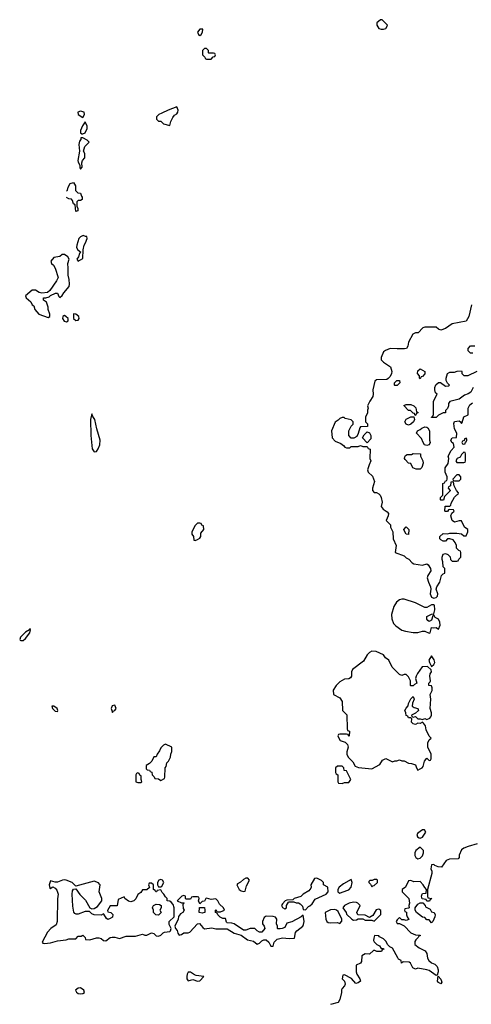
# Model space of a CAD drawing. Header units: inches. Extents: x 2701323 to 2964515, y 494916 to 722124.
# Tile 82 of 256: x 2752861 to 2756796, y 653008 to 661598. Entities that reach past the tile are written whole.
import ezdxf

# ---------------------------------------------------------------- set-up
doc = ezdxf.new("R2010")
doc.units = ezdxf.units.IN
doc.header["$MEASUREMENT"] = 0
doc.layers.add('C7655', color=7, linetype='Continuous')
doc.layers.add('C7656', color=7, linetype='Continuous')

msp = doc.modelspace()

# ---------------------------------------------------------------- linework, layer by layer
at = {"layer": 'C7655', "color": 2, "elevation": 2}
for points in [[(2753358, 660000), (2753358, 659970), (2753366, 659950), (2753366, 659930), (2753350, 659926), (2753343.6, 659983.6), (2753330, 659992), (2753327.5, 660000)], [(2756798, 659110), (2756776, 659010), (2756750, 658968.7), (2756630, 658944), (2756570, 658904), (2756530, 658888), (2756510, 658898), (2756490, 658915.3), (2756390, 658915.3), (2756374, 658910), (2756332.7, 658867.3), (2756310, 658866), (2756285.4, 658854.6), (2756250, 658786), (2756242, 658750), (2756230.9, 658729.1), (2756214.8, 658725.2), (2756150, 658725.2), (2756090, 658729.2), (2756048.1, 658711.9), (2756030, 658699), (2756010.9, 658650.9), (2756011, 658630), (2756031, 658610), (2756090.7, 658570), (2756104.7, 658530), (2756102, 658510), (2756090, 658486), (2756072.7, 658467.3), (2756059.6, 658460.4), (2755970, 658455.3), (2755956.9, 658443.1), (2755938, 658370), (2755941, 658330), (2755938, 658310), (2755911.3, 658270), (2755892, 658230), (2755898, 658210), (2755891.3, 658190), (2755891.1, 658168.9), (2755874, 658130), (2755874, 658090), (2755891.6, 658071.6), (2755891.6, 658048.4), (2755830, 658046), (2755823.6, 658036.4), (2755811.6, 657988.4), (2755798, 657962), (2755771.6, 657948.4), (2755750, 657946), (2755728, 657970), (2755728.4, 658011.6), (2755748.4, 658051.6), (2755766, 658070), (2755766, 658090), (2755750, 658106), (2755698, 658118), (2755687.3, 658127.3), (2755670, 658128), (2755650, 658118), (2755636.9, 658103.1), (2755610, 658086), (2755578, 658010), (2755584.7, 657950), (2755610, 657922), (2755659.8, 657899.8), (2755683.6, 657883.6), (2755694, 657870), (2755710, 657862), (2755736.4, 657863.6), (2755750, 657874), (2755810, 657874), (2755830, 657882), (2755850, 657874), (2755890, 657874), (2755898, 657858), (2755914, 657850), (2755912, 657770), (2755922, 657750), (2755905.4, 657714.6), (2755892, 657670), (2755898, 657650), (2755935.3, 657615.3), (2755951.3, 657570), (2755934, 657510), (2755934, 657490), (2755950, 657474), (2755970, 657472), (2755990, 657462), (2756002, 657450), (2756012, 657430), (2756018, 657390), (2756012, 657350), (2756027.1, 657327.1), (2756063.6, 657303.6), (2756074, 657290), (2756071.6, 657268.4), (2756054, 657230), (2756091.6, 657191.6), (2756092, 657170), (2756112, 657130), (2756114, 657070), (2756142, 657010), (2756134, 656950), (2756210, 656922), (2756230, 656902), (2756251.1, 656891.1), (2756279.6, 656859.6), (2756294, 656850), (2756370, 656838), (2756410, 656852), (2756421.4, 656841.4), (2756440.7, 656810), (2756442.8, 656790), (2756418, 656750), (2756411.3, 656730), (2756422.8, 656690), (2756440.7, 656650), (2756444, 656630), (2756436.3, 656590), (2756450, 656558.8), (2756470, 656550.6), (2756490, 656557.3), (2756500.9, 656570), (2756504.5, 656590), (2756489, 656630), (2756495.1, 656650), (2756522.7, 656690), (2756535.3, 656750), (2756550, 656764.7), (2756566, 656770), (2756566, 656810), (2756550, 656826), (2756548.9, 656868.9), (2756542, 656890), (2756542, 656910), (2756550, 656934), (2756570, 656942), (2756592.7, 656932.7), (2756611.6, 656911.6), (2756614, 656890), (2756630, 656874), (2756670, 656874), (2756682, 656878), (2756687.3, 656892.7), (2756706, 656910), (2756706, 656950), (2756702, 656962), (2756687.3, 656967.3), (2756667.3, 656987.3), (2756666, 657010), (2756656.4, 657036.4), (2756639, 657059), (2756610, 657068), (2756590, 657068), (2756571, 657049), (2756550, 657049), (2756530, 657059), (2756521.2, 657070), (2756521.2, 657090), (2756550, 657114), (2756588.9, 657111.1), (2756610, 657118), (2756670, 657118), (2756710, 657112), (2756730, 657094), (2756750, 657094), (2756766, 657130), (2756766, 657150), (2756738, 657170), (2756710, 657226), (2756690, 657226), (2756650, 657215.3), (2756628.7, 657230), (2756618, 657270), (2756627.3, 657292.7), (2756646, 657310), (2756642, 657322), (2756610, 657326), (2756598, 657322), (2756590, 657306), (2756570, 657306), (2756566, 657310), (2756567.3, 657352.7), (2756610, 657354), (2756618, 657362), (2756620.4, 657379.6), (2756648.4, 657431.6), (2756670, 657454), (2756682, 657458), (2756686, 657470), (2756666, 657490), (2756646, 657530), (2756642, 657562), (2756630, 657566), (2756618, 657562), (2756614, 657530), (2756598, 657522), (2756594, 657510), (2756612, 657492), (2756611.6, 657488.4), (2756562, 657438), (2756552.7, 657407.3), (2756530, 657406), (2756529, 657410), (2756529, 657430), (2756548.7, 657451.3), (2756548.4, 657551.6), (2756562, 657558), (2756570, 657574), (2756582, 657578), (2756586, 657590), (2756586, 657610), (2756568, 657650), (2756568.4, 657688.4), (2756594.6, 657725.4), (2756599, 657770), (2756594, 657790), (2756620.2, 657839.8), (2756646, 657870), (2756642, 657902), (2756626, 657910), (2756618, 657930), (2756630, 657951.3), (2756666, 657954), (2756668.7, 657990), (2756649, 658030), (2756644.5, 658075.5), (2756650, 658091.3), (2756690, 658098), (2756702, 658090), (2756710, 658074), (2756716.4, 658083.6), (2756730, 658134), (2756768, 658152), (2756769, 658210), (2756782, 658238), (2756806, 658254)], [(2756810, 658688), (2756788.4, 658688.4), (2756768, 658710), (2756768, 658730), (2756790, 658751.3), (2756826, 658754)], [(2756811.3, 658390), (2756791.1, 658348.9), (2756770, 658335.3), (2756736.9, 658323.1), (2756690, 658288.7), (2756610, 658268), (2756598, 658250), (2756598, 658230), (2756590, 658206), (2756572.7, 658187.3), (2756571.1, 658168.9), (2756550, 658168), (2756510, 658148), (2756490, 658128), (2756450, 658126), (2756448, 658130), (2756462, 658138), (2756467.3, 658152.7), (2756468, 658270), (2756498, 658330), (2756484, 658344), (2756478, 658370), (2756478, 658390), (2756487.3, 658412.7), (2756510, 658434), (2756527.3, 658432.7), (2756570, 658402), (2756596.4, 658403.6), (2756606, 658410), (2756587.3, 658427.3), (2756578, 658450), (2756578, 658470), (2756589.1, 658510.9), (2756610, 658522), (2756650, 658522), (2756672.7, 658532.7), (2756710, 658534), (2756714, 658530), (2756714, 658510), (2756730, 658494), (2756770, 658494), (2756848.4, 658531.6)], [(2756848.4, 654408.4), (2756770, 654384), (2756731.1, 654368.9), (2756710, 654355.3), (2756691.3, 654310), (2756691.6, 654288.4), (2756682, 654278), (2756606, 654274), (2756576.9, 654263.1), (2756536.9, 654203.1), (2756506, 654206), (2756478, 654218), (2756470, 654228), (2756450, 654226), (2756444.7, 654190), (2756451, 654171), (2756450.8, 654150), (2756414, 654010), (2756414, 653950), (2756418, 653938), (2756452, 653930), (2756438, 653922), (2756431.6, 653908.4), (2756408, 653908), (2756402, 653922), (2756368.7, 653928.7), (2756362, 653950), (2756368, 653970), (2756370, 653974), (2756402, 653978), (2756406, 654010), (2756390, 654026), (2756378, 654050), (2756350, 654078), (2756296.4, 654076.4), (2756270, 654088), (2756250, 654086), (2756222, 654030), (2756194, 654010), (2756194, 653990), (2756252, 653930), (2756258, 653890), (2756252, 653870), (2756254, 653850), (2756250, 653846), (2756218, 653842), (2756214, 653830), (2756218, 653818), (2756232, 653812), (2756232, 653790), (2756238, 653770), (2756252, 653748), (2756230, 653738), (2756210, 653746), (2756190, 653746), (2756170, 653766), (2756150, 653746), (2756142, 653730), (2756150, 653714), (2756170, 653714), (2756210, 653694), (2756270, 653632), (2756310, 653614), (2756350.9, 653610.9), (2756350, 653606), (2756338, 653602), (2756334, 653590), (2756312, 653570), (2756305.4, 653554.6), (2756304.7, 653530), (2756341, 653501), (2756393.8, 653473.8), (2756407.7, 653450), (2756414.8, 653410), (2756426, 653390), (2756450, 653371), (2756477.5, 653357.5), (2756497.5, 653337.5), (2756507.3, 653310), (2756506.8, 653290), (2756498, 653262), (2756490, 653258), (2756430, 653302.7), (2756410, 653309.2), (2756330, 653322), (2756310, 653314), (2756286.6, 653326.6), (2756265.6, 653365.6), (2756254.5, 653374.5), (2756202, 653378), (2756187.3, 653367.3), (2756186, 653390), (2756163.1, 653403.1), (2756154.6, 653414.6), (2756110, 653498), (2756086, 653510), (2756068, 653528), (2756050, 653558), (2756030, 653578), (2755996.4, 653596.4), (2755990, 653606), (2755952.7, 653607.3), (2755945.4, 653585.4), (2755944.7, 653564.7), (2755950, 653554), (2755974, 653530), (2755996.9, 653516.9), (2756010, 653494), (2756030, 653494), (2756034, 653490), (2756018, 653482), (2756014, 653470), (2756007.3, 653467.3), (2755972.7, 653467.3), (2755956.4, 653476.4), (2755943.6, 653476.4), (2755910, 653446), (2755870, 653448), (2755842, 653430), (2755839.6, 653380.4), (2755830, 653366), (2755794, 653350), (2755791.6, 653328.4), (2755791.6, 653291.6), (2755798, 653270), (2755824.7, 653230), (2755832, 653210), (2755810, 653195.3), (2755789, 653189), (2755752.9, 653232.9), (2755690, 653266), (2755678, 653262), (2755672, 653230), (2755691, 653211), (2755696.9, 653183.1), (2755691.6, 653168.4), (2755670, 653146), (2755665.4, 653134.6), (2755664.7, 653110), (2755650.5, 653049.5), (2755636.7, 653023.3), (2755570, 653005.2)]]:
    msp.add_lwpolyline(points, dxfattribs=at)
for points in [[(2753415.3, 659715.3), (2753390, 659704), (2753376, 659690), (2753357.3, 659630), (2753356, 659610), (2753366, 659590), (2753394, 659570), (2753382.8, 659557.2), (2753374, 659530), (2753358, 659510), (2753370, 659492), (2753390, 659502), (2753410, 659514), (2753414, 659590), (2753424, 659630), (2753435.3, 659650), (2753448, 659690), (2753446, 659706), (2753434, 659706)], [(2753250, 659549.2), (2753230, 659549), (2753210, 659533.2), (2753156.9, 659523.1), (2753131.3, 659490), (2753138, 659470), (2753155.2, 659455.2), (2753170.4, 659430.4), (2753196.3, 659350), (2753181.7, 659318.3), (2753124.1, 659235.9), (2753102.8, 659217.2), (2753052.9, 659212.9), (2753030, 659219), (2752997.5, 659237.5), (2752970, 659239.3), (2752911.3, 659190), (2752916, 659170), (2752957.1, 659137.1), (2752970, 659111.3), (2752982.8, 659102.8), (2752994, 659070), (2753028.2, 659030), (2753110, 659001), (2753122, 659010), (2753122, 659030), (2753108, 659070), (2753109, 659090), (2753093.6, 659133.6), (2753069, 659150), (2753069.2, 659170.8), (2753090, 659171.3), (2753119, 659181), (2753128.9, 659191.1), (2753171.6, 659211.6), (2753191.3, 659211.3), (2753202, 659182), (2753210, 659174), (2753230, 659192), (2753244.7, 659215.3), (2753292.3, 659270), (2753296, 659290), (2753293.2, 659330), (2753282, 659370), (2753284, 659430), (2753279, 659470), (2753293.2, 659510), (2753281.2, 659530)], [(2753328.4, 659031.6), (2753331, 658990), (2753350, 658974.8), (2753370, 658978), (2753379, 658990), (2753375.3, 659010), (2753350, 659029)], [(2753250, 659017), (2753244.7, 659015.3), (2753236, 659010), (2753234, 658990), (2753248.5, 658968.5), (2753270, 658962), (2753284, 658970), (2753282.7, 658990), (2753264, 659010)], [(2756350, 658466), (2756346, 658470), (2756346, 658490), (2756328, 658510), (2756330, 658534), (2756350, 658552), (2756392, 658530), (2756391.6, 658508.4), (2756370, 658486), (2756358, 658482)], [(2756130, 658406), (2756126, 658410), (2756126, 658430), (2756148.4, 658451.6), (2756171.6, 658451.6), (2756174, 658430), (2756150, 658408)], [(2756306, 658146), (2756302, 658162), (2756290, 658166), (2756267.3, 658187.3), (2756250, 658188), (2756208.9, 658231.1), (2756230, 658242), (2756270, 658242), (2756294, 658230), (2756311.6, 658211.6), (2756318, 658178), (2756334, 658170), (2756318, 658162), (2756310, 658146)], [(2753490, 658158), (2753477.3, 658110), (2753481.1, 657970), (2753492.8, 657852.8), (2753510, 657827.3), (2753530, 657831), (2753545.6, 657854.4), (2753558.7, 657890), (2753560.7, 657930), (2753532.1, 658027.9), (2753514.5, 658110), (2753497.2, 658137.2)], [(2756250, 658062), (2756230, 658068.7), (2756218, 658090), (2756230, 658112), (2756270, 658132), (2756294, 658134), (2756302, 658110), (2756291.1, 658088.9), (2756270, 658068.7)], [(2755890, 657906), (2755848, 657950), (2755863.1, 657976.9), (2755890, 658002), (2755910, 657994), (2755922, 657970), (2755919.6, 657940.4)], [(2756410, 657882), (2756389.2, 657889.2), (2756375.3, 657910), (2756363.1, 657943.1), (2756318, 657990), (2756326, 658010), (2756350, 658022), (2756364.7, 658035.3), (2756390, 658044.7), (2756410, 658042), (2756416.9, 658036.9), (2756430.9, 658010.9), (2756432, 657930), (2756438, 657910), (2756430, 657888)], [(2756750, 657946), (2756738, 657942), (2756734, 657926), (2756718, 657922), (2756714, 657910), (2756718, 657898), (2756730, 657894), (2756742, 657898), (2756746, 657914), (2756750, 657914), (2756758, 657930), (2756758, 657938)], [(2756730, 657826), (2756710, 657806), (2756698, 657782), (2756674, 657770), (2756662, 657750), (2756670, 657734), (2756730, 657734), (2756742, 657738), (2756746, 657750), (2756746, 657810), (2756742, 657822)], [(2756350, 657675.3), (2756316.4, 657676.4), (2756287.3, 657687.3), (2756270, 657726), (2756250, 657728), (2756220.2, 657760.2), (2756215.3, 657770), (2756216.4, 657783.6), (2756223.1, 657796.9), (2756236.4, 657803.6), (2756276.4, 657803.6), (2756290, 657814), (2756354, 657810), (2756354, 657790), (2756374, 657750), (2756378, 657730), (2756364.7, 657690)], [(2756690, 657626), (2756670, 657626), (2756634, 657590), (2756638, 657578), (2756650, 657574), (2756690, 657574), (2756706, 657590), (2756706, 657610)], [(2754430, 657206), (2754410, 657206), (2754390, 657186), (2754362, 657130), (2754362, 657110), (2754374, 657090), (2754378, 657058), (2754390, 657054), (2754410, 657062), (2754430, 657074), (2754438, 657090), (2754440.4, 657119.6), (2754466, 657150), (2754462, 657182), (2754447.3, 657187.3), (2754442, 657202)], [(2756250, 657106), (2756228.9, 657108.9), (2756208.4, 657148.4), (2756208.4, 657151.6), (2756230, 657174), (2756251.3, 657150)], [(2756210, 656542), (2756190, 656542), (2756170, 656535.3), (2756143.5, 656516.5), (2756121.4, 656478.6), (2756102, 656410), (2756104.7, 656370), (2756118, 656330), (2756138, 656310), (2756190, 656271.3), (2756222, 656262), (2756290, 656251.3), (2756330, 656251.3), (2756370, 656262), (2756390, 656262), (2756430, 656246), (2756438, 656250), (2756450, 656294), (2756470, 656291.3), (2756490, 656296), (2756510, 656282), (2756525.2, 656314.8), (2756523.2, 656343.2), (2756510, 656368.7), (2756482.7, 656382.7), (2756470, 656406), (2756462, 656398), (2756450, 656358), (2756428.4, 656348.4), (2756416.4, 656356.4), (2756409.1, 656369.1), (2756410, 656392), (2756450, 656412), (2756470, 656414), (2756479, 656450), (2756475.3, 656490), (2756470, 656494), (2756450, 656493.2), (2756410, 656468.7), (2756390, 656468.7), (2756309.1, 656509.1)], [(2752950, 656286), (2752945.4, 656274.6), (2752910, 656253.2), (2752866.8, 656210), (2752861, 656190), (2752864.5, 656184.5), (2752870, 656181), (2752890, 656182.8), (2752910, 656198.8), (2752948.7, 656250), (2752956.4, 656276.4)], [(2755930, 656088), (2755910, 656078), (2755890, 656058), (2755858, 656002), (2755762, 655930), (2755751.3, 655910), (2755751.3, 655870), (2755744.7, 655855.3), (2755730, 655848.7), (2755690, 655844), (2755650, 655822), (2755618, 655790), (2755592, 655750), (2755594, 655710), (2755650, 655682), (2755672, 655650), (2755674, 655570), (2755712, 655532), (2755714, 655410), (2755718, 655398), (2755734, 655390), (2755731.6, 655348.4), (2755726, 655350), (2755722, 655362), (2755710, 655366), (2755650, 655366), (2755638, 655362), (2755634, 655350), (2755642, 655330), (2755654, 655310), (2755696, 655296), (2755716, 655276), (2755722, 655250), (2755712, 655210), (2755712, 655190), (2755723.6, 655163.6), (2755763.6, 655123.6), (2755785.4, 655085.4), (2755812.7, 655072.7), (2755930, 655062), (2756000.4, 655099.6), (2756023.1, 655136.9), (2756050, 655152), (2756110, 655122), (2756128.4, 655131.6), (2756147.3, 655132.7), (2756170, 655142), (2756190, 655132), (2756210, 655132), (2756250, 655111), (2756274, 655110), (2756310, 655098), (2756318, 655070), (2756330, 655052), (2756350, 655062), (2756368.4, 655071.6), (2756376.4, 655083.6), (2756388, 655130), (2756410, 655154), (2756430, 655134), (2756442, 655138), (2756446, 655150), (2756446, 655190), (2756418, 655250), (2756418, 655290), (2756430, 655314), (2756446, 655330), (2756430, 655346), (2756403.1, 655403.1), (2756398, 655438), (2756380.2, 655460.2), (2756370, 655468.7), (2756350, 655459), (2756330, 655462), (2756310, 655449.2), (2756290, 655455.3), (2756275.3, 655470), (2756278, 655498), (2756270, 655506), (2756250, 655506), (2756242, 655522), (2756227.3, 655527.3), (2756226, 655550), (2756218, 655570), (2756227.3, 655592.7), (2756247.3, 655612.7), (2756248.4, 655631.6), (2756268.4, 655671.6), (2756290, 655694), (2756298, 655670), (2756283.6, 655636.4), (2756282, 655610), (2756296.9, 655596.9), (2756331, 655590), (2756334.8, 655570), (2756310, 655548), (2756274, 655530), (2756278, 655518), (2756290, 655514), (2756310, 655518), (2756330, 655498), (2756350, 655498), (2756370, 655491.3), (2756390, 655501), (2756410, 655491.3), (2756434.6, 655505.4), (2756443.1, 655516.9), (2756448.7, 655530), (2756449, 655550), (2756439, 655590), (2756444, 655670), (2756438, 655710), (2756454.6, 655745.4), (2756455.3, 655770), (2756450, 655786), (2756426, 655790), (2756426, 655810), (2756439, 655821), (2756442, 655830), (2756435.3, 655870), (2756438, 655890), (2756448, 655910), (2756447.3, 655927.3), (2756414, 655954), (2756367.1, 655952.9), (2756326.4, 655893.6), (2756316, 655870), (2756311, 655850), (2756322, 655810), (2756301, 655799), (2756290, 655786), (2756270, 655786), (2756266, 655790), (2756266, 655830), (2756250, 655866), (2756230, 655886), (2756210, 655886), (2756190, 655878), (2756170, 655886), (2756108, 655950), (2756078, 656010), (2756048, 656030), (2756030, 656058), (2755967.3, 656087.3)], [(2756450, 656048), (2756426.8, 656010), (2756431.3, 655990), (2756450, 655954), (2756468.4, 655971.6), (2756478, 655990), (2756474, 656014)], [(2753158, 655610), (2753142, 655610), (2753146, 655590), (2753170, 655564.7), (2753190, 655562), (2753194, 655570), (2753188, 655590)], [(2753690, 655618), (2753666.8, 655613.2), (2753658, 655590), (2753670, 655554), (2753675.3, 655564.7), (2753690, 655572), (2753702, 655590)], [(2754130, 655278), (2754114, 655270), (2754090, 655246), (2754079.8, 655220.2), (2754058, 655190), (2754050, 655166), (2754030, 655166), (2754011.3, 655128.7), (2753991.3, 655108.7), (2753962, 655090), (2753962, 655062), (2753972.7, 655052.7), (2753991.6, 655051.6), (2753998, 655038), (2754012.7, 655032.7), (2754014, 655010), (2754032.7, 654992.7), (2754038, 654978), (2754070, 654974), (2754090, 654962), (2754122, 654978), (2754126, 654990), (2754128, 655070), (2754136.4, 655083.6), (2754144, 655116), (2754158, 655130), (2754175.3, 655164.7), (2754178, 655190), (2754187.3, 655212.7), (2754186, 655250)], [(2755670, 655086), (2755630, 655086), (2755614, 655070), (2755614, 655030), (2755618, 655018), (2755634, 655010), (2755634, 654950), (2755638, 654938), (2755670, 654934), (2755690, 654942), (2755730, 654942), (2755746, 654970), (2755710, 655046), (2755687.3, 655047.3), (2755686, 655070)], [(2753890, 655026), (2753878, 655022), (2753874, 655010), (2753874, 654950), (2753890, 654942), (2753910, 654942), (2753918, 654942), (2753926, 654950), (2753918, 654970), (2753918, 654998), (2753907.3, 655007.3), (2753902, 655022)], [(2756370, 654529.2), (2756330, 654501.2), (2756322, 654490), (2756328.2, 654468.2), (2756340.5, 654460.5), (2756350, 654457.3), (2756370, 654464.9), (2756399, 654510), (2756388.9, 654528.9)], [(2756350, 654378), (2756312, 654350), (2756304.7, 654330), (2756305.4, 654305.4), (2756312, 654290), (2756330, 654278), (2756350, 654282), (2756370, 654302), (2756379, 654330), (2756379, 654350)], [(2753250, 654093.2), (2753234, 654090), (2753190, 654072.7), (2753170, 654073.2), (2753130, 654086), (2753118, 654050), (2753122, 654022), (2753130, 654014), (2753135.3, 654024.7), (2753150, 654032), (2753170, 654021), (2753184.9, 654004.9), (2753195.5, 653970), (2753190.4, 653929.6), (2753188.5, 653730), (2753178.8, 653701.2), (2753130.8, 653670), (2753103.8, 653636.2), (2753056, 653550), (2753061.4, 653541.4), (2753078, 653538), (2753130, 653544.9), (2753190, 653562.4), (2753266, 653570), (2753290, 653578.8), (2753350, 653578), (2753370, 653602), (2753396.4, 653603.6), (2753410, 653612), (2753431.6, 653591.6), (2753434, 653574), (2753471, 653571), (2753530, 653587.3), (2753550, 653587.3), (2753570, 653581), (2753590, 653566), (2753610, 653562.8), (2753650, 653591.3), (2753665.2, 653594.8), (2753690, 653594), (2753730, 653582.8), (2753790, 653602), (2753870, 653602.8), (2753930, 653618.8), (2753950, 653611), (2753970, 653611.3), (2754008.7, 653631.3), (2754030, 653626), (2754050, 653606.8), (2754070, 653602.8), (2754090, 653611), (2754110, 653632), (2754122, 653638), (2754170, 653642.8), (2754176, 653650), (2754182, 653670), (2754163.1, 653703.1), (2754162, 653730), (2754208, 653770), (2754208, 653850), (2754198, 653878), (2754180.4, 653900.4), (2754170, 653908), (2754146, 653910), (2754146, 653930), (2754130, 653946), (2754118, 653970), (2754103.1, 653983.1), (2754090, 654006), (2754058, 654002), (2754054, 653990), (2754048.4, 653988.4), (2754042, 654002), (2754026, 654010), (2754026, 654050), (2754010, 654066), (2753990, 654066), (2753982, 654050), (2753992.7, 654027.3), (2753970, 654006), (2753930, 654006), (2753916.9, 653983.1), (2753890, 653966), (2753871.6, 653928.4), (2753854, 653910), (2753830, 653902), (2753810, 653908), (2753778, 653930), (2753770, 653946), (2753718, 653922), (2753710, 653866), (2753650, 653868), (2753625.4, 653825.4), (2753630, 653814), (2753654, 653810), (2753671.1, 653791.1), (2753670.9, 653769.1), (2753650, 653755.3), (2753630, 653748.7), (2753616.4, 653756.4), (2753595.3, 653795.3), (2753590, 653798), (2753570, 653786), (2753510, 653788), (2753490, 653798), (2753470, 653818), (2753430, 653817.2), (2753370, 653793.2), (2753354, 653794), (2753340.2, 653800.2), (2753333.2, 653813.2), (2753323.2, 653863.2), (2753319.3, 653970), (2753322, 653998), (2753328.9, 654011.1), (2753350, 654014), (2753385.8, 653965.8), (2753435.2, 653915.2), (2753470.7, 653850.7), (2753490, 653842), (2753510, 653844.7), (2753540.1, 653859.9), (2753575.3, 653910), (2753575.3, 653930), (2753552, 653990), (2753561.2, 654050), (2753557, 654057), (2753547.2, 654067.2), (2753510, 654082.7), (2753350, 654038), (2753318, 654070), (2753266, 654090)], [(2754090, 654098), (2754074, 654090), (2754062, 654070), (2754062, 654050), (2754070, 654034), (2754090, 654032), (2754100.4, 654039.6), (2754118, 654070), (2754106, 654090)], [(2754850, 654108), (2754830, 654108), (2754810, 654098), (2754785.4, 654074.6), (2754759.6, 654060.4), (2754752, 654050), (2754772, 654010), (2754790, 653998), (2754810, 653992), (2754826, 653994), (2754838, 654042), (2754862, 654090)], [(2755450, 654108), (2755430, 654106), (2755398, 654050), (2755401, 654030), (2755398, 654022), (2755381, 653999), (2755332, 653970), (2755310, 653948), (2755254, 653930), (2755239.6, 653920.4), (2755190, 653918), (2755174, 653910), (2755150, 653886), (2755142, 653870), (2755150, 653854), (2755170, 653842), (2755186, 653850), (2755186, 653870), (2755202, 653898), (2755210, 653902), (2755250, 653902), (2755270, 653892), (2755290, 653892), (2755305.4, 653885.4), (2755324.7, 653864.7), (2755330, 653834), (2755350, 653832), (2755378, 653862), (2755390, 653866.8), (2755410, 653886), (2755434.5, 653925.5), (2755531.8, 653968.2), (2755548, 653990), (2755546, 654030), (2755509, 654049), (2755508, 654070), (2755490, 654088)], [(2755750, 654098), (2755682, 654058), (2755644.7, 654030), (2755632, 654010), (2755632, 653990), (2755650, 653978), (2755670, 653986.8), (2755730, 654006), (2755749, 654030), (2755757.2, 654070)], [(2755970, 654098), (2755950, 654098), (2755931.6, 654088.4), (2755912.7, 654087.3), (2755902, 654078), (2755902, 654070), (2755916.9, 654056.9), (2755930, 654034), (2755938, 654042), (2755950, 654044.7), (2755978, 654070), (2755978, 654090)], [(2754290, 653958), (2754274, 653950), (2754234, 653910), (2754270, 653894), (2754290, 653894), (2754294, 653890), (2754282, 653878), (2754284.7, 653844.7), (2754294, 653830), (2754282, 653810), (2754262.8, 653797.2), (2754244.7, 653775.3), (2754242, 653750), (2754212, 653690), (2754218, 653670), (2754233.2, 653653.2), (2754238, 653630), (2754250, 653612), (2754270, 653618), (2754290, 653631.3), (2754330, 653631.3), (2754343.1, 653636.9), (2754408.9, 653711.1), (2754428.4, 653711.6), (2754456.8, 653676.8), (2754470, 653667.7), (2754536, 653676), (2754570, 653667.3), (2754670, 653666), (2754730, 653628), (2754791.3, 653611.3), (2754846, 653570), (2754898.4, 653558.4), (2754930, 653531.3), (2754950, 653541), (2754970, 653561), (2754989.2, 653570.8), (2755010, 653571), (2755032, 653550), (2755050, 653514), (2755070, 653514), (2755079, 653550), (2755103.3, 653576.7), (2755150, 653588), (2755210, 653581), (2755255.3, 653584.7), (2755265.4, 653634.6), (2755277.2, 653650), (2755329, 653690), (2755335.1, 653704.9), (2755339.3, 653730), (2755330, 653786), (2755314, 653770), (2755233.2, 653726.8), (2755190, 653715.3), (2755170, 653678), (2755148, 653668), (2755130, 653666), (2755110, 653666), (2755106, 653670), (2755106, 653690), (2755098, 653710), (2755102, 653750), (2755090, 653768), (2755070, 653774), (2755010, 653778), (2754990, 653766), (2754978, 653730), (2754978, 653710), (2754992, 653690), (2754998, 653670), (2754970, 653638), (2754950, 653638), (2754930, 653648), (2754908.4, 653668.4), (2754870, 653668.7), (2754830, 653654), (2754810, 653654), (2754730, 653709), (2754710, 653715.3), (2754670, 653718), (2754664, 653724), (2754655.3, 653755.3), (2754630, 653758), (2754608.4, 653768.4), (2754586, 653790), (2754582, 653802), (2754566, 653810), (2754566, 653830), (2754570, 653834), (2754578, 653818), (2754590, 653814), (2754610, 653814), (2754646, 653830), (2754638, 653850), (2754602, 653882), (2754588, 653910), (2754570, 653928), (2754530, 653922), (2754490, 653935.3), (2754482, 653930), (2754471.1, 653908.9), (2754450, 653906), (2754430, 653886), (2754418, 653910), (2754426, 653930), (2754422, 653942), (2754410, 653946), (2754370, 653946), (2754358, 653942), (2754350, 653926), (2754310, 653926), (2754306, 653930), (2754306, 653950)], [(2754070, 653786), (2754046, 653790), (2754026, 653810), (2754026, 653830), (2754018, 653850), (2754020.4, 653859.6), (2754026, 653870), (2754050, 653882), (2754079.6, 653879.6), (2754094, 653870), (2754094, 653850), (2754082, 653830), (2754094, 653810)], [(2755770, 653899.3), (2755732, 653890), (2755691, 653870), (2755678, 653850), (2755704.7, 653810), (2755710, 653794), (2755754, 653750), (2755770, 653742), (2755796.4, 653743.6), (2755810, 653754), (2755850, 653754), (2755870, 653742), (2755930, 653742), (2755950, 653734), (2756007.3, 653792.7), (2756007.3, 653827.3), (2755990, 653838), (2755967.1, 653832.9), (2755936.9, 653783.1), (2755910, 653766), (2755870, 653786), (2755807.3, 653787.3), (2755798, 653810), (2755828, 653870), (2755808, 653890), (2755795.1, 653895.1)], [(2756450, 653718), (2756430, 653746), (2756410, 653746), (2756390, 653766), (2756370, 653768), (2756318, 653810), (2756308, 653830), (2756306, 653850), (2756330, 653882), (2756350, 653892), (2756372.7, 653892.7), (2756394, 653870), (2756398, 653858), (2756436.9, 653836.9), (2756450, 653814), (2756474, 653810), (2756482, 653790), (2756478, 653770), (2756462, 653730)], [(2754450, 653802), (2754426, 653810), (2754427.3, 653852.7), (2754470, 653854), (2754474, 653830), (2754474, 653810), (2754470, 653808)], [(2755606.2, 653833.8), (2755570, 653831.6), (2755524, 653810), (2755527.3, 653750), (2755538, 653730), (2755550, 653721), (2755570, 653718), (2755630, 653722), (2755650, 653714), (2755667.3, 653732.7), (2755668, 653750), (2755636.5, 653816.5), (2755622, 653830)], [(2754350, 653288.7), (2754330, 653288), (2754321, 653270), (2754318, 653250), (2754318, 653230), (2754330, 653212), (2754370, 653224.7), (2754410, 653211.3), (2754430, 653212), (2754466, 653250), (2754399, 653259), (2754384, 653264)], [(2756530, 653186), (2756510, 653198), (2756502, 653210), (2756506, 653254), (2756531.6, 653228.4), (2756538, 653202)], [(2753391.2, 653151.2), (2753370, 653149.2), (2753346.8, 653130), (2753354.8, 653114.8), (2753370, 653102), (2753390, 653098), (2753410, 653102), (2753426, 653110), (2753419.3, 653130)]]:
    msp.add_lwpolyline(points, close=True, dxfattribs=at)
at = {"layer": 'C7656', "color": 2, "elevation": 2}
for points in [[(2754456.4, 661516.4), (2754430, 661516), (2754410.7, 661490), (2754419.1, 661470), (2754430, 661460.5), (2754442.7, 661470), (2754454, 661490)], [(2756018, 661598), (2756003.6, 661596.4), (2755974, 661570), (2755974, 661550), (2755990, 661522), (2756010, 661514), (2756030, 661514), (2756050, 661522), (2756055.3, 661524.7), (2756066, 661550)], [(2754490, 661346), (2754470, 661346), (2754454, 661330), (2754454, 661290), (2754474, 661270), (2754478, 661258), (2754490, 661254), (2754530, 661254), (2754547.3, 661272.7), (2754562, 661278), (2754566, 661290), (2754562, 661302), (2754550, 661306), (2754510, 661306), (2754506, 661310), (2754506, 661330)], [(2754230, 660838), (2754154, 660810), (2754098, 660782), (2754074, 660770), (2754054, 660750), (2754054, 660730), (2754070, 660714), (2754090, 660714), (2754114, 660690), (2754170, 660674), (2754177.2, 660710), (2754196.2, 660743.8), (2754210, 660764.7), (2754230, 660778), (2754239, 660790), (2754241.2, 660810)], [(2753390, 660799.3), (2753367.6, 660792.4), (2753371.3, 660770), (2753410, 660744.7), (2753425.2, 660770), (2753422, 660790)], [(2753430, 660708), (2753406.9, 660673.1), (2753391, 660630), (2753391.6, 660611.6), (2753402, 660602), (2753410, 660602), (2753430, 660612), (2753448.7, 660650), (2753449, 660670)], [(2753410, 660568), (2753394, 660566), (2753394, 660554), (2753382.8, 660537.2), (2753376, 660510), (2753380.7, 660450), (2753367.7, 660370), (2753370, 660354), (2753384.7, 660330), (2753384.7, 660304.7), (2753390, 660294), (2753406, 660310), (2753402, 660350), (2753408, 660370), (2753427.3, 660392.7), (2753428, 660430), (2753418, 660450), (2753422, 660470), (2753429.1, 660490.9), (2753466, 660530), (2753448.4, 660548.4)]]:
    msp.add_lwpolyline(points, close=True, dxfattribs=at)
for points in [[(2753270, 660105.2), (2753276, 660110), (2753283.5, 660136.5), (2753302, 660170), (2753330, 660178), (2753348, 660150), (2753348.4, 660108.4), (2753367.3, 660087.3), (2753390, 660086), (2753398, 660058), (2753406, 660050), (2753406, 660030), (2753390, 660022), (2753370, 660022), (2753358, 660010), (2753358, 660000)], [(2753327.5, 660000), (2753321, 660021), (2753311, 660031), (2753290, 660036), (2753270, 660048)]]:
    msp.add_lwpolyline(points, dxfattribs=at)

doc.saveas('drawing.dxf')
